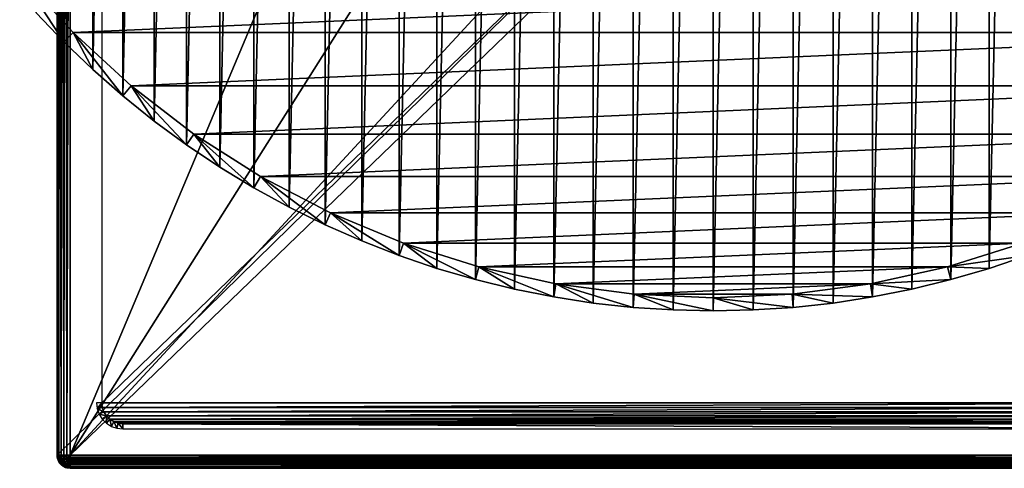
# Model space of a CAD drawing. Header units: millimetres. Extents: x -35 to 35, y -25 to 51.
# Tile 1 of 121: x -26.4 to 11.1, y -25 to -7.9. Entities that reach past the tile are written whole.
import ezdxf

# ---------------------------------------------------------------- set-up
doc = ezdxf.new("R2010")
doc.units = ezdxf.units.MM
doc.header["$LTSCALE"] = 65.185185
for name, color, linetype in [('101', 7, 'CONTINUOUS'), ('117', 7, 'CONTINUOUS'), ('118', 7, 'CONTINUOUS'), ('120', 7, 'CONTINUOUS'), ('124', 7, 'CONTINUOUS'), ('129', 7, 'CONTINUOUS'), ('130', 7, 'CONTINUOUS'), ('131', 7, 'CONTINUOUS'), ('30', 7, 'CONTINUOUS'), ('31', 7, 'CONTINUOUS'), ('32', 7, 'CONTINUOUS'), ('33', 7, 'CONTINUOUS'), ('34', 7, 'CONTINUOUS'), ('35', 7, 'CONTINUOUS'), ('96', 7, 'CONTINUOUS'), ('97', 7, 'CONTINUOUS'), ('98', 7, 'CONTINUOUS')]:
    doc.layers.add(name, color=color, linetype=linetype)

msp = doc.modelspace()

# ---------------------------------------------------------------- linework, layer by layer
at = {"layer": '101', "linetype": 'Continuous'}
for points in [[(-25, -24.5, 72.9), (-25, 24.5, 72.9), (-25, 24.5, -30.893), (-25, -24.5, 72.9)], [(-25, 22.793, -32.6), (-25, -24.5, 72.9), (-25, 24.5, -30.893), (-25, 22.793, -32.6)], [(-25, -24.5, -32.6), (-25, -24.5, 72.9), (-25, 22.793, -32.6), (-25, -24.5, -32.6)]]:
    msp.add_3dface(points, dxfattribs=at)
at = {"layer": '117', "linetype": 'Continuous'}
for points in [[(-24.5, -24.5, -33.1), (24.5, -24.629, -33.083), (-24.5, -24.565, -33.096), (-24.5, -24.5, -33.1)], [(-24.5, -24.5, -33.1), (24.5, -24.5, -33.1), (24.5, -24.629, -33.083), (-24.5, -24.5, -33.1)], [(-24.5, -24.565, -33.096), (24.5, -24.629, -33.083), (-24.5, -24.629, -33.083), (-24.5, -24.565, -33.096)], [(-24.5, -24.629, -33.083), (24.5, -24.676, -33.068), (-24.5, -24.691, -33.062), (-24.5, -24.629, -33.083)], [(24.5, -24.629, -33.083), (24.5, -24.676, -33.068), (-24.5, -24.629, -33.083), (24.5, -24.629, -33.083)], [(24.5, -24.676, -33.068), (24.5, -24.75, -33.033), (-24.5, -24.691, -33.062), (24.5, -24.676, -33.068)], [(-24.5, -24.691, -33.062), (24.5, -24.75, -33.033), (-24.5, -24.75, -33.033), (-24.5, -24.691, -33.062)], [(-24.5, -24.75, -33.033), (24.5, -24.75, -33.033), (-24.5, -24.804, -32.997), (-24.5, -24.75, -33.033)], [(24.5, -24.75, -33.033), (24.5, -24.816, -32.988), (-24.5, -24.804, -32.997), (24.5, -24.75, -33.033)], [(-24.5, -24.804, -32.997), (24.5, -24.816, -32.988), (-24.5, -24.854, -32.954), (-24.5, -24.804, -32.997)], [(24.5, -24.816, -32.988), (24.5, -24.854, -32.954), (-24.5, -24.854, -32.954), (24.5, -24.816, -32.988)], [(-24.5, -24.854, -32.954), (24.5, -24.908, -32.889), (-24.5, -24.933, -32.85), (-24.5, -24.854, -32.954)], [(24.5, -24.854, -32.954), (24.5, -24.908, -32.889), (-24.5, -24.854, -32.954), (24.5, -24.854, -32.954)], [(24.5, -24.908, -32.889), (24.5, -24.933, -32.85), (-24.5, -24.933, -32.85), (24.5, -24.908, -32.889)], [(-24.5, -24.933, -32.85), (24.5, -24.963, -32.79), (-24.5, -24.965, -32.783), (-24.5, -24.933, -32.85)], [(24.5, -24.933, -32.85), (24.5, -24.963, -32.79), (-24.5, -24.933, -32.85), (24.5, -24.933, -32.85)], [(24.5, -24.963, -32.79), (24.5, -24.983, -32.729), (-24.5, -24.965, -32.783), (24.5, -24.963, -32.79)], [(-24.5, -24.965, -32.783), (24.5, -24.983, -32.729), (-24.5, -24.983, -32.729), (-24.5, -24.965, -32.783)], [(24.5, -25, -32.6), (-24.5, -25, -32.6), (-24.5, -24.983, -32.729), (24.5, -25, -32.6)], [(24.5, -24.991, -32.693), (24.5, -25, -32.6), (-24.5, -24.983, -32.729), (24.5, -24.991, -32.693)], [(24.5, -24.983, -32.729), (24.5, -24.991, -32.693), (-24.5, -24.983, -32.729), (24.5, -24.983, -32.729)]]:
    msp.add_3dface(points, dxfattribs=at)
at = {"layer": '118', "linetype": 'Continuous'}
for points in [[(-25, -24.5, 72.9), (-25, -24.5, -32.6), (-24.996, -24.565, -32.6), (-25, -24.5, 72.9)], [(-24.983, -24.629, -32.6), (-25, -24.5, 72.9), (-24.996, -24.565, -32.6), (-24.983, -24.629, -32.6)], [(-24.983, -24.629, 72.9), (-25, -24.5, 72.9), (-24.983, -24.629, -32.6), (-24.983, -24.629, 72.9)], [(-24.962, -24.691, -32.6), (-24.983, -24.629, 72.9), (-24.983, -24.629, -32.6), (-24.962, -24.691, -32.6)], [(-24.933, -24.75, -32.6), (-24.983, -24.629, 72.9), (-24.962, -24.691, -32.6), (-24.933, -24.75, -32.6)], [(-24.933, -24.75, 72.9), (-24.983, -24.629, 72.9), (-24.933, -24.75, -32.6), (-24.933, -24.75, 72.9)], [(-24.854, -24.854, 72.9), (-24.933, -24.75, 72.9), (-24.854, -24.854, -32.6), (-24.854, -24.854, 72.9)], [(-24.854, -24.854, -32.6), (-24.933, -24.75, 72.9), (-24.897, -24.804, -32.6), (-24.854, -24.854, -32.6)], [(-24.897, -24.804, -32.6), (-24.933, -24.75, 72.9), (-24.933, -24.75, -32.6), (-24.897, -24.804, -32.6)], [(-24.75, -24.933, 72.9), (-24.854, -24.854, 72.9), (-24.75, -24.933, -32.6), (-24.75, -24.933, 72.9)], [(-24.75, -24.933, -32.6), (-24.854, -24.854, 72.9), (-24.854, -24.854, -32.6), (-24.75, -24.933, -32.6)], [(-24.629, -24.983, 72.9), (-24.75, -24.933, 72.9), (-24.629, -24.983, -32.6), (-24.629, -24.983, 72.9)], [(-24.629, -24.983, -32.6), (-24.75, -24.933, 72.9), (-24.684, -24.965, -32.6), (-24.629, -24.983, -32.6)], [(-24.684, -24.965, -32.6), (-24.75, -24.933, 72.9), (-24.75, -24.933, -32.6), (-24.684, -24.965, -32.6)], [(-24.5, -25, 72.9), (-24.629, -24.983, 72.9), (-24.5, -25, -32.6), (-24.5, -25, 72.9)], [(-24.5, -25, -32.6), (-24.629, -24.983, 72.9), (-24.629, -24.983, -32.6), (-24.5, -25, -32.6)]]:
    msp.add_3dface(points, dxfattribs=at)
at = {"layer": '120', "linetype": 'Continuous'}
for points in [[(-25, -24.5, -32.6), (-25, 22.793, -32.6), (-24.983, 22.793, -32.729), (-25, -24.5, -32.6)], [(-24.983, -24.5, -32.729), (-25, -24.5, -32.6), (-24.983, 22.793, -32.729), (-24.983, -24.5, -32.729)], [(-24.97, 22.793, -32.771), (-24.983, -24.5, -32.729), (-24.983, 22.793, -32.729), (-24.97, 22.793, -32.771)], [(-24.933, -24.5, -32.85), (-24.983, -24.5, -32.729), (-24.97, 22.793, -32.771), (-24.933, -24.5, -32.85)], [(-24.933, 22.793, -32.85), (-24.933, -24.5, -32.85), (-24.97, 22.793, -32.771), (-24.933, 22.793, -32.85)], [(-24.854, 22.793, -32.954), (-24.854, -24.5, -32.953), (-24.933, 22.793, -32.85), (-24.854, 22.793, -32.954)], [(-24.854, -24.5, -32.953), (-24.933, -24.5, -32.85), (-24.933, 22.793, -32.85), (-24.854, -24.5, -32.953)], [(-24.804, 22.793, -32.997), (-24.854, -24.5, -32.953), (-24.854, 22.793, -32.954), (-24.804, 22.793, -32.997)], [(-24.75, -24.5, -33.033), (-24.854, -24.5, -32.953), (-24.804, 22.793, -32.997), (-24.75, -24.5, -33.033)], [(-24.75, 22.793, -33.033), (-24.75, -24.5, -33.033), (-24.804, 22.793, -32.997), (-24.75, 22.793, -33.033)], [(-24.691, 22.793, -33.062), (-24.75, -24.5, -33.033), (-24.75, 22.793, -33.033), (-24.691, 22.793, -33.062)], [(-24.629, -24.5, -33.083), (-24.75, -24.5, -33.033), (-24.691, 22.793, -33.062), (-24.629, -24.5, -33.083)], [(-24.629, 22.793, -33.083), (-24.629, -24.5, -33.083), (-24.691, 22.793, -33.062), (-24.629, 22.793, -33.083)], [(-24.565, 22.793, -33.096), (-24.629, -24.5, -33.083), (-24.629, 22.793, -33.083), (-24.565, 22.793, -33.096)], [(-24.5, 22.793, -33.1), (-24.629, -24.5, -33.083), (-24.565, 22.793, -33.096), (-24.5, 22.793, -33.1)], [(-24.5, 22.793, -33.1), (-24.5, -24.5, -33.1), (-24.629, -24.5, -33.083), (-24.5, 22.793, -33.1)]]:
    msp.add_3dface(points, dxfattribs=at)
at = {"layer": '124', "linetype": 'Continuous'}
for points in [[(-25, -24.5, -32.6), (-24.983, -24.5, -32.729), (-24.974, -24.602, -32.72), (-25, -24.5, -32.6)], [(-24.996, -24.565, -32.6), (-25, -24.5, -32.6), (-24.974, -24.602, -32.72), (-24.996, -24.565, -32.6)], [(-24.983, -24.629, -32.6), (-24.996, -24.565, -32.6), (-24.974, -24.602, -32.72), (-24.983, -24.629, -32.6)], [(-24.983, -24.5, -32.729), (-24.933, -24.5, -32.85), (-24.922, -24.624, -32.838), (-24.983, -24.5, -32.729)], [(-24.974, -24.602, -32.72), (-24.983, -24.5, -32.729), (-24.922, -24.624, -32.838), (-24.974, -24.602, -32.72)], [(-24.949, -24.699, -32.695), (-24.983, -24.629, -32.6), (-24.974, -24.602, -32.72), (-24.949, -24.699, -32.695)], [(-24.962, -24.691, -32.6), (-24.983, -24.629, -32.6), (-24.949, -24.699, -32.695), (-24.962, -24.691, -32.6)], [(-24.949, -24.699, -32.695), (-24.974, -24.602, -32.72), (-24.922, -24.624, -32.838), (-24.949, -24.699, -32.695)], [(-24.933, -24.75, -32.6), (-24.962, -24.691, -32.6), (-24.908, -24.784, -32.654), (-24.933, -24.75, -32.6)], [(-24.908, -24.784, -32.654), (-24.962, -24.691, -32.6), (-24.949, -24.699, -32.695), (-24.908, -24.784, -32.654)], [(-24.888, -24.739, -32.805), (-24.949, -24.699, -32.695), (-24.922, -24.624, -32.838), (-24.888, -24.739, -32.805)], [(-24.908, -24.784, -32.654), (-24.949, -24.699, -32.695), (-24.888, -24.739, -32.805), (-24.908, -24.784, -32.654)], [(-24.933, -24.5, -32.85), (-24.842, -24.629, -32.941), (-24.922, -24.624, -32.838), (-24.933, -24.5, -32.85)], [(-24.933, -24.5, -32.85), (-24.854, -24.5, -32.953), (-24.842, -24.629, -32.941), (-24.933, -24.5, -32.85)], [(-24.897, -24.804, -32.6), (-24.933, -24.75, -32.6), (-24.908, -24.784, -32.654), (-24.897, -24.804, -32.6)], [(-24.842, -24.629, -32.941), (-24.888, -24.739, -32.805), (-24.922, -24.624, -32.838), (-24.842, -24.629, -32.941)], [(-24.835, -24.839, -32.752), (-24.908, -24.784, -32.654), (-24.888, -24.739, -32.805), (-24.835, -24.839, -32.752)], [(-24.842, -24.629, -32.941), (-24.806, -24.75, -32.906), (-24.888, -24.739, -32.805), (-24.842, -24.629, -32.941)], [(-24.806, -24.75, -32.906), (-24.835, -24.839, -32.752), (-24.888, -24.739, -32.805), (-24.806, -24.75, -32.906)], [(-24.854, -24.5, -32.953), (-24.75, -24.5, -33.033), (-24.739, -24.624, -33.022), (-24.854, -24.5, -32.953)], [(-24.854, -24.5, -32.953), (-24.739, -24.624, -33.022), (-24.842, -24.629, -32.941), (-24.854, -24.5, -32.953)], [(-24.739, -24.624, -33.022), (-24.705, -24.739, -32.988), (-24.842, -24.629, -32.941), (-24.739, -24.624, -33.022)], [(-24.842, -24.629, -32.941), (-24.705, -24.739, -32.988), (-24.806, -24.75, -32.906), (-24.842, -24.629, -32.941)], [(-24.806, -24.75, -32.906), (-24.75, -24.853, -32.85), (-24.835, -24.839, -32.752), (-24.806, -24.75, -32.906)], [(-24.705, -24.739, -32.988), (-24.652, -24.839, -32.935), (-24.806, -24.75, -32.906), (-24.705, -24.739, -32.988)], [(-24.806, -24.75, -32.906), (-24.652, -24.839, -32.935), (-24.75, -24.853, -32.85), (-24.806, -24.75, -32.906)], [(-24.75, -24.5, -33.033), (-24.629, -24.5, -33.083), (-24.621, -24.602, -33.074), (-24.75, -24.5, -33.033)], [(-24.75, -24.5, -33.033), (-24.621, -24.602, -33.074), (-24.739, -24.624, -33.022), (-24.75, -24.5, -33.033)], [(-24.621, -24.602, -33.074), (-24.595, -24.699, -33.049), (-24.739, -24.624, -33.022), (-24.621, -24.602, -33.074)], [(-24.739, -24.624, -33.022), (-24.595, -24.699, -33.049), (-24.705, -24.739, -32.988), (-24.739, -24.624, -33.022)], [(-24.595, -24.699, -33.049), (-24.554, -24.784, -33.008), (-24.705, -24.739, -32.988), (-24.595, -24.699, -33.049)], [(-24.705, -24.739, -32.988), (-24.554, -24.784, -33.008), (-24.652, -24.839, -32.935), (-24.705, -24.739, -32.988)], [(-24.5, -24.5, -33.1), (-24.5, -24.565, -33.096), (-24.629, -24.5, -33.083), (-24.5, -24.5, -33.1)], [(-24.629, -24.5, -33.083), (-24.5, -24.565, -33.096), (-24.621, -24.602, -33.074), (-24.629, -24.5, -33.083)], [(-24.5, -24.565, -33.096), (-24.5, -24.629, -33.083), (-24.621, -24.602, -33.074), (-24.5, -24.565, -33.096)], [(-24.621, -24.602, -33.074), (-24.5, -24.629, -33.083), (-24.595, -24.699, -33.049), (-24.621, -24.602, -33.074)], [(-24.5, -24.629, -33.083), (-24.5, -24.691, -33.062), (-24.595, -24.699, -33.049), (-24.5, -24.629, -33.083)], [(-24.5, -24.691, -33.062), (-24.5, -24.75, -33.033), (-24.595, -24.699, -33.049), (-24.5, -24.691, -33.062)], [(-24.595, -24.699, -33.049), (-24.5, -24.75, -33.033), (-24.554, -24.784, -33.008), (-24.595, -24.699, -33.049)], [(-24.5, -24.75, -33.033), (-24.5, -24.804, -32.997), (-24.554, -24.784, -33.008), (-24.5, -24.75, -33.033)], [(-24.854, -24.854, -32.6), (-24.897, -24.804, -32.6), (-24.908, -24.784, -32.654), (-24.854, -24.854, -32.6)], [(-24.854, -24.854, -32.6), (-24.908, -24.784, -32.654), (-24.835, -24.839, -32.752), (-24.854, -24.854, -32.6)], [(-24.766, -24.915, -32.682), (-24.854, -24.854, -32.6), (-24.835, -24.839, -32.752), (-24.766, -24.915, -32.682)], [(-24.75, -24.933, -32.6), (-24.854, -24.854, -32.6), (-24.766, -24.915, -32.682), (-24.75, -24.933, -32.6)], [(-24.75, -24.853, -32.85), (-24.766, -24.915, -32.682), (-24.835, -24.839, -32.752), (-24.75, -24.853, -32.85)], [(-24.75, -24.853, -32.85), (-24.677, -24.933, -32.777), (-24.766, -24.915, -32.682), (-24.75, -24.853, -32.85)], [(-24.684, -24.965, -32.6), (-24.75, -24.933, -32.6), (-24.766, -24.915, -32.682), (-24.684, -24.965, -32.6)], [(-24.677, -24.933, -32.777), (-24.684, -24.965, -32.6), (-24.766, -24.915, -32.682), (-24.677, -24.933, -32.777)], [(-24.652, -24.839, -32.935), (-24.582, -24.916, -32.865), (-24.75, -24.853, -32.85), (-24.652, -24.839, -32.935)], [(-24.75, -24.853, -32.85), (-24.582, -24.916, -32.865), (-24.677, -24.933, -32.777), (-24.75, -24.853, -32.85)], [(-24.684, -24.965, -32.6), (-24.677, -24.933, -32.777), (-24.592, -24.983, -32.691), (-24.684, -24.965, -32.6)], [(-24.629, -24.983, -32.6), (-24.684, -24.965, -32.6), (-24.592, -24.983, -32.691), (-24.629, -24.983, -32.6)], [(-24.582, -24.916, -32.865), (-24.5, -24.965, -32.783), (-24.677, -24.933, -32.777), (-24.582, -24.916, -32.865)], [(-24.677, -24.933, -32.777), (-24.5, -24.965, -32.783), (-24.592, -24.983, -32.691), (-24.677, -24.933, -32.777)], [(-24.554, -24.784, -33.008), (-24.5, -24.854, -32.954), (-24.652, -24.839, -32.935), (-24.554, -24.784, -33.008)], [(-24.652, -24.839, -32.935), (-24.5, -24.854, -32.954), (-24.582, -24.916, -32.865), (-24.652, -24.839, -32.935)], [(-24.5, -25, -32.6), (-24.629, -24.983, -32.6), (-24.592, -24.983, -32.691), (-24.5, -25, -32.6)], [(-24.5, -24.965, -32.783), (-24.5, -24.983, -32.729), (-24.592, -24.983, -32.691), (-24.5, -24.965, -32.783)], [(-24.5, -24.983, -32.729), (-24.5, -25, -32.6), (-24.592, -24.983, -32.691), (-24.5, -24.983, -32.729)], [(-24.5, -24.854, -32.954), (-24.5, -24.933, -32.85), (-24.582, -24.916, -32.865), (-24.5, -24.854, -32.954)], [(-24.5, -24.933, -32.85), (-24.5, -24.965, -32.783), (-24.582, -24.916, -32.865), (-24.5, -24.933, -32.85)], [(-24.5, -24.804, -32.997), (-24.5, -24.854, -32.954), (-24.554, -24.784, -33.008), (-24.5, -24.804, -32.997)]]:
    msp.add_3dface(points, dxfattribs=at)
at = {"layer": '129', "color": 250, "linetype": 'Continuous', "true_color": 0x1c1c1c}
for points in [[(23.3, 22.5, 72.991), (-23.3, -22.5, 72.991), (23.3, -22.5, 72.991), (23.3, 22.5, 72.991)], [(-23.3, 22.5, 72.991), (-23.3, -22.5, 72.991), (23.3, 22.5, 72.991), (-23.3, 22.5, 72.991)], [(-23.3, -22.5, 72.991), (-23.28, -22.678, 72.991), (23.3, -22.5, 72.991), (-23.3, -22.5, 72.991)], [(23.3, -22.5, 72.991), (-23.28, -22.678, 72.991), (23.28, -22.678, 72.991), (23.3, -22.5, 72.991)], [(-23.28, -22.678, 72.991), (-23.221, -22.847, 72.991), (23.28, -22.678, 72.991), (-23.28, -22.678, 72.991)], [(23.28, -22.678, 72.991), (-23.221, -22.847, 72.991), (23.221, -22.847, 72.991), (23.28, -22.678, 72.991)], [(-23.221, -22.847, 72.991), (-23.125, -22.999, 72.991), (23.221, -22.847, 72.991), (-23.221, -22.847, 72.991)], [(23.221, -22.847, 72.991), (-23.125, -22.999, 72.991), (23.125, -22.999, 72.991), (23.221, -22.847, 72.991)], [(-23.125, -22.999, 72.991), (-22.999, -23.125, 72.991), (23.125, -22.999, 72.991), (-23.125, -22.999, 72.991)], [(23.125, -22.999, 72.991), (-22.999, -23.125, 72.991), (22.999, -23.125, 72.991), (23.125, -22.999, 72.991)], [(-22.999, -23.125, 72.991), (-22.847, -23.221, 72.991), (22.999, -23.125, 72.991), (-22.999, -23.125, 72.991)], [(22.999, -23.125, 72.991), (-22.847, -23.221, 72.991), (22.847, -23.221, 72.991), (22.999, -23.125, 72.991)], [(-22.847, -23.221, 72.991), (-22.678, -23.28, 72.991), (22.847, -23.221, 72.991), (-22.847, -23.221, 72.991)], [(22.847, -23.221, 72.991), (-22.678, -23.28, 72.991), (22.678, -23.28, 72.991), (22.847, -23.221, 72.991)], [(-22.678, -23.28, 72.991), (-22.5, -23.3, 72.991), (22.678, -23.28, 72.991), (-22.678, -23.28, 72.991)], [(-22.5, -23.3, 72.991), (22.5, -23.3, 72.991), (22.678, -23.28, 72.991), (-22.5, -23.3, 72.991)]]:
    msp.add_3dface(points, dxfattribs=at)
at = {"layer": '130', "color": 250, "linetype": 'Continuous', "true_color": 0x1c1c1c}
for points in [[(22.5, -23.5, 72.791), (-22.5, -23.3, 72.991), (-22.5, -23.5, 72.791), (22.5, -23.5, 72.791)], [(22.5, -23.3, 72.991), (-22.5, -23.3, 72.991), (22.5, -23.5, 72.791), (22.5, -23.3, 72.991)]]:
    msp.add_3dface(points, dxfattribs=at)
at = {"layer": '131', "color": 250, "linetype": 'Continuous', "true_color": 0x1c1c1c}
for points in [[(-23.475, -22.723, 72.791), (-23.3, -22.5, 72.991), (-23.5, -22.5, 72.791), (-23.475, -22.723, 72.791)], [(-23.28, -22.678, 72.991), (-23.3, -22.5, 72.991), (-23.475, -22.723, 72.791), (-23.28, -22.678, 72.991)], [(-23.221, -22.847, 72.991), (-23.28, -22.678, 72.991), (-23.475, -22.723, 72.791), (-23.221, -22.847, 72.991)], [(-23.401, -22.934, 72.791), (-23.221, -22.847, 72.991), (-23.475, -22.723, 72.791), (-23.401, -22.934, 72.791)], [(-23.125, -22.999, 72.991), (-23.221, -22.847, 72.991), (-23.401, -22.934, 72.791), (-23.125, -22.999, 72.991)], [(-23.282, -23.123, 72.791), (-23.125, -22.999, 72.991), (-23.401, -22.934, 72.791), (-23.282, -23.123, 72.791)], [(-23.123, -23.282, 72.791), (-23.125, -22.999, 72.991), (-23.282, -23.123, 72.791), (-23.123, -23.282, 72.791)], [(-22.999, -23.125, 72.991), (-23.125, -22.999, 72.991), (-23.123, -23.282, 72.791), (-22.999, -23.125, 72.991)], [(-22.934, -23.401, 72.791), (-22.999, -23.125, 72.991), (-23.123, -23.282, 72.791), (-22.934, -23.401, 72.791)], [(-22.847, -23.221, 72.991), (-22.999, -23.125, 72.991), (-22.934, -23.401, 72.791), (-22.847, -23.221, 72.991)], [(-22.723, -23.475, 72.791), (-22.847, -23.221, 72.991), (-22.934, -23.401, 72.791), (-22.723, -23.475, 72.791)], [(-22.678, -23.28, 72.991), (-22.847, -23.221, 72.991), (-22.723, -23.475, 72.791), (-22.678, -23.28, 72.991)], [(-22.5, -23.5, 72.791), (-22.678, -23.28, 72.991), (-22.723, -23.475, 72.791), (-22.5, -23.5, 72.791)], [(-22.5, -23.3, 72.991), (-22.678, -23.28, 72.991), (-22.5, -23.5, 72.791), (-22.5, -23.3, 72.991)]]:
    msp.add_3dface(points, dxfattribs=at)
at = {"layer": '30', "color": 250, "linetype": 'Continuous', "true_color": 0x1c1c1c}
for points in [[(-6.078, 50.468, -103.1), (-4.568, 50.701, -103.1), (-6.078, -18.468, -103.1), (-6.078, 50.468, -103.1)], [(-6.078, -18.468, -103.1), (-4.568, 50.701, -103.1), (-4.568, -18.701, -103.1), (-6.078, -18.468, -103.1)], [(-4.568, 50.701, -103.1), (-3.05, 50.867, -103.1), (-4.568, -18.701, -103.1), (-4.568, 50.701, -103.1)], [(-4.568, -18.701, -103.1), (-3.05, 50.867, -103.1), (-3.05, -18.867, -103.1), (-4.568, -18.701, -103.1)], [(-3.05, 50.867, -103.1), (-1.527, 50.967, -103.1), (-3.05, -18.867, -103.1), (-3.05, 50.867, -103.1)], [(-3.05, -18.867, -103.1), (-1.527, 50.967, -103.1), (-1.527, -18.967, -103.1), (-3.05, -18.867, -103.1)], [(-1.527, 50.967, -103.1), (0, 51, -103.1), (-1.527, -18.967, -103.1), (-1.527, 50.967, -103.1)], [(-1.527, -18.967, -103.1), (0, 51, -103.1), (0, -19, -103.1), (-1.527, -18.967, -103.1)], [(0, -19, -103.1), (0, 51, -103.1), (1.527, 50.967, -103.1), (0, -19, -103.1)], [(1.527, -18.967, -103.1), (0, -19, -103.1), (1.527, 50.967, -103.1), (1.527, -18.967, -103.1)], [(3.05, 50.867, -103.1), (1.527, -18.967, -103.1), (1.527, 50.967, -103.1), (3.05, 50.867, -103.1)], [(3.05, -18.867, -103.1), (1.527, -18.967, -103.1), (3.05, 50.867, -103.1), (3.05, -18.867, -103.1)], [(4.568, 50.701, -103.1), (3.05, -18.867, -103.1), (3.05, 50.867, -103.1), (4.568, 50.701, -103.1)], [(4.568, -18.701, -103.1), (3.05, -18.867, -103.1), (4.568, 50.701, -103.1), (4.568, -18.701, -103.1)], [(6.078, 50.468, -103.1), (4.568, -18.701, -103.1), (4.568, 50.701, -103.1), (6.078, 50.468, -103.1)], [(-7.575, 50.17, -103.1), (-6.078, 50.468, -103.1), (-7.575, -18.17, -103.1), (-7.575, 50.17, -103.1)], [(-7.575, -18.17, -103.1), (-6.078, 50.468, -103.1), (-6.078, -18.468, -103.1), (-7.575, -18.17, -103.1)], [(6.078, -18.468, -103.1), (4.568, -18.701, -103.1), (6.078, 50.468, -103.1), (6.078, -18.468, -103.1)], [(7.575, 50.17, -103.1), (6.078, -18.468, -103.1), (6.078, 50.468, -103.1), (7.575, 50.17, -103.1)], [(-9.059, 49.807, -103.1), (-7.575, 50.17, -103.1), (-9.059, -17.807, -103.1), (-9.059, 49.807, -103.1)], [(-9.059, -17.807, -103.1), (-7.575, 50.17, -103.1), (-7.575, -18.17, -103.1), (-9.059, -17.807, -103.1)], [(7.575, -18.17, -103.1), (6.078, -18.468, -103.1), (7.575, 50.17, -103.1), (7.575, -18.17, -103.1)], [(9.059, 49.807, -103.1), (7.575, -18.17, -103.1), (7.575, 50.17, -103.1), (9.059, 49.807, -103.1)], [(-10.525, 49.38, -103.1), (-9.059, 49.807, -103.1), (-10.525, -17.38, -103.1), (-10.525, 49.38, -103.1)], [(-10.525, -17.38, -103.1), (-9.059, 49.807, -103.1), (-9.059, -17.807, -103.1), (-10.525, -17.38, -103.1)], [(9.059, -17.807, -103.1), (7.575, -18.17, -103.1), (9.059, 49.807, -103.1), (9.059, -17.807, -103.1)], [(10.525, 49.38, -103.1), (9.059, -17.807, -103.1), (9.059, 49.807, -103.1), (10.525, 49.38, -103.1)], [(-11.971, 48.889, -103.1), (-10.525, 49.38, -103.1), (-11.971, -16.889, -103.1), (-11.971, 48.889, -103.1)], [(-11.971, -16.889, -103.1), (-10.525, 49.38, -103.1), (-10.525, -17.38, -103.1), (-11.971, -16.889, -103.1)], [(10.525, -17.38, -103.1), (9.059, -17.807, -103.1), (10.525, 49.38, -103.1), (10.525, -17.38, -103.1)], [(11.971, 48.889, -103.1), (10.525, -17.38, -103.1), (10.525, 49.38, -103.1), (11.971, 48.889, -103.1)], [(-13.394, 48.336, -103.1), (-11.971, 48.889, -103.1), (-13.394, -16.336, -103.1), (-13.394, 48.336, -103.1)], [(-13.394, -16.336, -103.1), (-11.971, 48.889, -103.1), (-11.971, -16.889, -103.1), (-13.394, -16.336, -103.1)], [(11.971, -16.889, -103.1), (10.525, -17.38, -103.1), (11.971, 48.889, -103.1), (11.971, -16.889, -103.1)], [(-14.792, 47.721, -103.1), (-13.394, 48.336, -103.1), (-14.792, -15.721, -103.1), (-14.792, 47.721, -103.1)], [(-14.792, -15.721, -103.1), (-13.394, 48.336, -103.1), (-13.394, -16.336, -103.1), (-14.792, -15.721, -103.1)], [(-16.161, 47.045, -103.1), (-14.792, 47.721, -103.1), (-16.161, -15.045, -103.1), (-16.161, 47.045, -103.1)], [(-16.161, -15.045, -103.1), (-14.792, 47.721, -103.1), (-14.792, -15.721, -103.1), (-16.161, -15.045, -103.1)], [(-17.5, 46.311, -103.1), (-16.161, 47.045, -103.1), (-17.5, -14.311, -103.1), (-17.5, 46.311, -103.1)], [(-17.5, -14.311, -103.1), (-16.161, 47.045, -103.1), (-16.161, -15.045, -103.1), (-17.5, -14.311, -103.1)], [(-18.806, 45.519, -103.1), (-17.5, 46.311, -103.1), (-18.806, -13.519, -103.1), (-18.806, 45.519, -103.1)], [(-18.806, -13.519, -103.1), (-17.5, 46.311, -103.1), (-17.5, -14.311, -103.1), (-18.806, -13.519, -103.1)], [(-20.075, 44.67, -103.1), (-18.806, 45.519, -103.1), (-20.075, -12.67, -103.1), (-20.075, 44.67, -103.1)], [(-20.075, -12.67, -103.1), (-18.806, 45.519, -103.1), (-18.806, -13.519, -103.1), (-20.075, -12.67, -103.1)], [(-21.307, 43.767, -103.1), (-20.075, 44.67, -103.1), (-21.307, -11.767, -103.1), (-21.307, 43.767, -103.1)], [(-21.307, -11.767, -103.1), (-20.075, 44.67, -103.1), (-20.075, -12.67, -103.1), (-21.307, -11.767, -103.1)], [(-22.498, 42.812, -103.1), (-21.307, 43.767, -103.1), (-22.498, -10.812, -103.1), (-22.498, 42.812, -103.1)], [(-22.498, -10.812, -103.1), (-21.307, 43.767, -103.1), (-21.307, -11.767, -103.1), (-22.498, -10.812, -103.1)], [(-23.646, 41.805, -103.1), (-22.498, 42.812, -103.1), (-23.646, -9.805, -103.1), (-23.646, 41.805, -103.1)], [(-23.646, -9.805, -103.1), (-22.498, 42.812, -103.1), (-22.498, -10.812, -103.1), (-23.646, -9.805, -103.1)], [(-24.749, -8.749, -103.1), (-23.646, 41.805, -103.1), (-23.646, -9.805, -103.1), (-24.749, -8.749, -103.1)], [(-24.749, 40.749, -103.1), (-23.646, 41.805, -103.1), (-24.749, -8.749, -103.1), (-24.749, 40.749, -103.1)], [(-25.805, -7.646, -103.1), (-24.749, 40.749, -103.1), (-24.749, -8.749, -103.1), (-25.805, -7.646, -103.1)]]:
    msp.add_3dface(points, dxfattribs=at)
at = {"layer": '31', "color": 250, "linetype": 'Continuous', "true_color": 0x1c1c1c}
for points in [[(-26.429, -6.176, -88.1), (-24.395, -8.395, -88.1), (26.429, -6.176, -88.1), (-26.429, -6.176, -88.1)], [(26.429, -6.176, -88.1), (-24.395, -8.395, -88.1), (24.395, -8.395, -88.1), (26.429, -6.176, -88.1)], [(-24.395, -8.395, -88.1), (-22.176, -10.429, -88.1), (24.395, -8.395, -88.1), (-24.395, -8.395, -88.1)], [(24.395, -8.395, -88.1), (-22.176, -10.429, -88.1), (22.176, -10.429, -88.1), (24.395, -8.395, -88.1)], [(-22.176, -10.429, -88.1), (-19.788, -12.261, -88.1), (22.176, -10.429, -88.1), (-22.176, -10.429, -88.1)], [(22.176, -10.429, -88.1), (-19.788, -12.261, -88.1), (19.788, -12.261, -88.1), (22.176, -10.429, -88.1)], [(-19.788, -12.261, -88.1), (-17.25, -13.878, -88.1), (19.788, -12.261, -88.1), (-19.788, -12.261, -88.1)], [(19.788, -12.261, -88.1), (-17.25, -13.878, -88.1), (17.25, -13.878, -88.1), (19.788, -12.261, -88.1)], [(-17.25, -13.878, -88.1), (-14.58, -15.268, -88.1), (17.25, -13.878, -88.1), (-17.25, -13.878, -88.1)], [(17.25, -13.878, -88.1), (-14.58, -15.268, -88.1), (14.58, -15.268, -88.1), (17.25, -13.878, -88.1)], [(-14.58, -15.268, -88.1), (-11.8, -16.419, -88.1), (14.58, -15.268, -88.1), (-14.58, -15.268, -88.1)], [(14.58, -15.268, -88.1), (-11.8, -16.419, -88.1), (11.8, -16.419, -88.1), (14.58, -15.268, -88.1)], [(-11.8, -16.419, -88.1), (-8.929, -17.324, -88.1), (11.8, -16.419, -88.1), (-11.8, -16.419, -88.1)], [(11.8, -16.419, -88.1), (-8.929, -17.324, -88.1), (8.929, -17.324, -88.1), (11.8, -16.419, -88.1)], [(-8.929, -17.324, -88.1), (-5.991, -17.976, -88.1), (8.929, -17.324, -88.1), (-8.929, -17.324, -88.1)], [(8.929, -17.324, -88.1), (-5.991, -17.976, -88.1), (5.991, -17.976, -88.1), (8.929, -17.324, -88.1)], [(-5.991, -17.976, -88.1), (-3.007, -18.369, -88.1), (5.991, -17.976, -88.1), (-5.991, -17.976, -88.1)], [(5.991, -17.976, -88.1), (-3.007, -18.369, -88.1), (3.007, -18.369, -88.1), (5.991, -17.976, -88.1)], [(-3.007, -18.369, -88.1), (0, -18.5, -88.1), (3.007, -18.369, -88.1), (-3.007, -18.369, -88.1)]]:
    msp.add_3dface(points, dxfattribs=at)
at = {"layer": '32', "color": 250, "linetype": 'Continuous', "true_color": 0x1c1c1c}
for points in [[(-25.805, -7.646, -88.6), (-24.749, -8.749, -103.1), (-24.749, -8.749, -88.6), (-25.805, -7.646, -88.6)], [(-25.805, -7.646, -103.1), (-24.749, -8.749, -103.1), (-25.805, -7.646, -88.6), (-25.805, -7.646, -103.1)], [(-24.749, -8.749, -88.6), (-23.646, -9.805, -103.1), (-23.646, -9.805, -88.6), (-24.749, -8.749, -88.6)], [(-24.749, -8.749, -103.1), (-23.646, -9.805, -103.1), (-24.749, -8.749, -88.6), (-24.749, -8.749, -103.1)], [(-23.646, -9.805, -88.6), (-22.498, -10.812, -103.1), (-22.498, -10.812, -88.6), (-23.646, -9.805, -88.6)], [(-23.646, -9.805, -103.1), (-22.498, -10.812, -103.1), (-23.646, -9.805, -88.6), (-23.646, -9.805, -103.1)], [(-22.498, -10.812, -103.1), (-21.307, -11.767, -103.1), (-22.498, -10.812, -88.6), (-22.498, -10.812, -103.1)], [(-22.498, -10.812, -88.6), (-21.307, -11.767, -103.1), (-21.307, -11.767, -88.6), (-22.498, -10.812, -88.6)], [(-21.307, -11.767, -103.1), (-20.075, -12.67, -103.1), (-21.307, -11.767, -88.6), (-21.307, -11.767, -103.1)], [(-21.307, -11.767, -88.6), (-20.075, -12.67, -103.1), (-20.075, -12.67, -88.6), (-21.307, -11.767, -88.6)], [(-20.075, -12.67, -88.6), (-18.806, -13.519, -103.1), (-18.805, -13.519, -88.6), (-20.075, -12.67, -88.6)], [(-20.075, -12.67, -103.1), (-18.806, -13.519, -103.1), (-20.075, -12.67, -88.6), (-20.075, -12.67, -103.1)], [(-18.806, -13.519, -103.1), (-17.5, -14.311, -103.1), (-18.805, -13.519, -88.6), (-18.806, -13.519, -103.1)], [(-18.805, -13.519, -88.6), (-17.5, -14.311, -103.1), (-17.5, -14.311, -88.6), (-18.805, -13.519, -88.6)], [(-17.5, -14.311, -88.6), (-16.161, -15.045, -103.1), (-16.161, -15.045, -88.6), (-17.5, -14.311, -88.6)], [(-17.5, -14.311, -103.1), (-16.161, -15.045, -103.1), (-17.5, -14.311, -88.6), (-17.5, -14.311, -103.1)], [(-16.161, -15.045, -88.6), (-14.792, -15.721, -103.1), (-14.792, -15.721, -88.6), (-16.161, -15.045, -88.6)], [(-16.161, -15.045, -103.1), (-14.792, -15.721, -103.1), (-16.161, -15.045, -88.6), (-16.161, -15.045, -103.1)], [(-14.792, -15.721, -88.6), (-13.394, -16.336, -103.1), (-13.394, -16.336, -88.6), (-14.792, -15.721, -88.6)], [(-14.792, -15.721, -103.1), (-13.394, -16.336, -103.1), (-14.792, -15.721, -88.6), (-14.792, -15.721, -103.1)], [(-13.394, -16.336, -88.6), (-11.971, -16.889, -103.1), (-11.971, -16.889, -88.6), (-13.394, -16.336, -88.6)], [(-13.394, -16.336, -103.1), (-11.971, -16.889, -103.1), (-13.394, -16.336, -88.6), (-13.394, -16.336, -103.1)], [(-11.971, -16.889, -103.1), (-10.525, -17.38, -103.1), (-11.971, -16.889, -88.6), (-11.971, -16.889, -103.1)], [(-11.971, -16.889, -88.6), (-10.525, -17.38, -103.1), (-10.525, -17.38, -88.6), (-11.971, -16.889, -88.6)], [(-10.525, -17.38, -103.1), (-9.059, -17.807, -103.1), (-10.525, -17.38, -88.6), (-10.525, -17.38, -103.1)], [(-10.525, -17.38, -88.6), (-9.059, -17.807, -103.1), (-9.059, -17.807, -88.6), (-10.525, -17.38, -88.6)], [(-9.059, -17.807, -88.6), (-7.575, -18.17, -103.1), (-7.575, -18.17, -88.6), (-9.059, -17.807, -88.6)], [(-9.059, -17.807, -103.1), (-7.575, -18.17, -103.1), (-9.059, -17.807, -88.6), (-9.059, -17.807, -103.1)], [(-7.575, -18.17, -88.6), (-6.078, -18.468, -103.1), (-6.078, -18.468, -88.6), (-7.575, -18.17, -88.6)], [(-7.575, -18.17, -103.1), (-6.078, -18.468, -103.1), (-7.575, -18.17, -88.6), (-7.575, -18.17, -103.1)], [(-6.078, -18.468, -88.6), (-4.568, -18.701, -103.1), (-4.568, -18.701, -88.6), (-6.078, -18.468, -88.6)], [(-6.078, -18.468, -103.1), (-4.568, -18.701, -103.1), (-6.078, -18.468, -88.6), (-6.078, -18.468, -103.1)], [(-4.568, -18.701, -88.6), (-3.05, -18.867, -103.1), (-3.05, -18.867, -88.6), (-4.568, -18.701, -88.6)], [(-4.568, -18.701, -103.1), (-3.05, -18.867, -103.1), (-4.568, -18.701, -88.6), (-4.568, -18.701, -103.1)], [(-3.05, -18.867, -88.6), (-1.527, -18.967, -103.1), (-1.527, -18.967, -88.6), (-3.05, -18.867, -88.6)], [(-3.05, -18.867, -103.1), (-1.527, -18.967, -103.1), (-3.05, -18.867, -88.6), (-3.05, -18.867, -103.1)], [(-1.527, -18.967, -88.6), (0, -19, -103.1), (0, -19, -88.6), (-1.527, -18.967, -88.6)], [(-1.527, -18.967, -103.1), (0, -19, -103.1), (-1.527, -18.967, -88.6), (-1.527, -18.967, -103.1)]]:
    msp.add_3dface(points, dxfattribs=at)
at = {"layer": '33', "color": 250, "linetype": 'Continuous', "true_color": 0x1c1c1c}
for points in [[(10.525, -17.38, -103.1), (11.971, -16.889, -103.1), (10.525, -17.38, -88.6), (10.525, -17.38, -103.1)], [(10.525, -17.38, -88.6), (11.971, -16.889, -103.1), (11.971, -16.889, -88.6), (10.525, -17.38, -88.6)], [(9.059, -17.807, -103.1), (10.525, -17.38, -103.1), (9.059, -17.807, -88.6), (9.059, -17.807, -103.1)], [(9.059, -17.807, -88.6), (10.525, -17.38, -103.1), (10.525, -17.38, -88.6), (9.059, -17.807, -88.6)], [(7.575, -18.17, -88.6), (9.059, -17.807, -103.1), (9.059, -17.807, -88.6), (7.575, -18.17, -88.6)], [(7.575, -18.17, -103.1), (9.059, -17.807, -103.1), (7.575, -18.17, -88.6), (7.575, -18.17, -103.1)], [(6.078, -18.468, -88.6), (7.575, -18.17, -103.1), (7.575, -18.17, -88.6), (6.078, -18.468, -88.6)], [(6.078, -18.468, -103.1), (7.575, -18.17, -103.1), (6.078, -18.468, -88.6), (6.078, -18.468, -103.1)], [(3.05, -18.867, -88.6), (4.568, -18.701, -103.1), (4.568, -18.701, -88.6), (3.05, -18.867, -88.6)], [(3.05, -18.867, -103.1), (4.568, -18.701, -103.1), (3.05, -18.867, -88.6), (3.05, -18.867, -103.1)], [(4.568, -18.701, -88.6), (6.078, -18.468, -103.1), (6.078, -18.468, -88.6), (4.568, -18.701, -88.6)], [(4.568, -18.701, -103.1), (6.078, -18.468, -103.1), (4.568, -18.701, -88.6), (4.568, -18.701, -103.1)], [(0, -19, -88.6), (1.527, -18.967, -103.1), (1.527, -18.967, -88.6), (0, -19, -88.6)], [(0, -19, -103.1), (1.527, -18.967, -103.1), (0, -19, -88.6), (0, -19, -103.1)], [(1.527, -18.967, -88.6), (3.05, -18.867, -103.1), (3.05, -18.867, -88.6), (1.527, -18.967, -88.6)], [(1.527, -18.967, -103.1), (3.05, -18.867, -103.1), (1.527, -18.967, -88.6), (1.527, -18.967, -103.1)]]:
    msp.add_3dface(points, dxfattribs=at)
at = {"layer": '34', "color": 250, "linetype": 'Continuous', "true_color": 0x1c1c1c}
for points in [[(-24.395, -8.395, -88.1), (-26.429, -6.176, -88.1), (-24.749, -8.749, -88.6), (-24.395, -8.395, -88.1)], [(-26.429, -6.176, -88.1), (-25.805, -7.646, -88.6), (-24.749, -8.749, -88.6), (-26.429, -6.176, -88.1)], [(-24.395, -8.395, -88.1), (-24.749, -8.749, -88.6), (-23.646, -9.805, -88.6), (-24.395, -8.395, -88.1)], [(-22.176, -10.429, -88.1), (-24.395, -8.395, -88.1), (-22.498, -10.812, -88.6), (-22.176, -10.429, -88.1)], [(-24.395, -8.395, -88.1), (-23.646, -9.805, -88.6), (-22.498, -10.812, -88.6), (-24.395, -8.395, -88.1)], [(-22.176, -10.429, -88.1), (-22.498, -10.812, -88.6), (-21.307, -11.767, -88.6), (-22.176, -10.429, -88.1)], [(-19.788, -12.261, -88.1), (-22.176, -10.429, -88.1), (-20.075, -12.67, -88.6), (-19.788, -12.261, -88.1)], [(-22.176, -10.429, -88.1), (-21.307, -11.767, -88.6), (-20.075, -12.67, -88.6), (-22.176, -10.429, -88.1)], [(-19.788, -12.261, -88.1), (-20.075, -12.67, -88.6), (-18.805, -13.519, -88.6), (-19.788, -12.261, -88.1)], [(-17.25, -13.878, -88.1), (-19.788, -12.261, -88.1), (-17.5, -14.311, -88.6), (-17.25, -13.878, -88.1)], [(-19.788, -12.261, -88.1), (-18.805, -13.519, -88.6), (-17.5, -14.311, -88.6), (-19.788, -12.261, -88.1)], [(-17.25, -13.878, -88.1), (-17.5, -14.311, -88.6), (-16.161, -15.045, -88.6), (-17.25, -13.878, -88.1)], [(-17.25, -13.878, -88.1), (-16.161, -15.045, -88.6), (-14.792, -15.721, -88.6), (-17.25, -13.878, -88.1)], [(-14.58, -15.268, -88.1), (-17.25, -13.878, -88.1), (-14.792, -15.721, -88.6), (-14.58, -15.268, -88.1)], [(-14.58, -15.268, -88.1), (-14.792, -15.721, -88.6), (-13.394, -16.336, -88.6), (-14.58, -15.268, -88.1)], [(-11.8, -16.419, -88.1), (-14.58, -15.268, -88.1), (-11.971, -16.889, -88.6), (-11.8, -16.419, -88.1)], [(-14.58, -15.268, -88.1), (-13.394, -16.336, -88.6), (-11.971, -16.889, -88.6), (-14.58, -15.268, -88.1)], [(-11.8, -16.419, -88.1), (-11.971, -16.889, -88.6), (-10.525, -17.38, -88.6), (-11.8, -16.419, -88.1)], [(-8.929, -17.324, -88.1), (-11.8, -16.419, -88.1), (-9.059, -17.807, -88.6), (-8.929, -17.324, -88.1)], [(-11.8, -16.419, -88.1), (-10.525, -17.38, -88.6), (-9.059, -17.807, -88.6), (-11.8, -16.419, -88.1)], [(-8.929, -17.324, -88.1), (-9.059, -17.807, -88.6), (-7.575, -18.17, -88.6), (-8.929, -17.324, -88.1)], [(-5.991, -17.976, -88.1), (-8.929, -17.324, -88.1), (-6.078, -18.468, -88.6), (-5.991, -17.976, -88.1)], [(-8.929, -17.324, -88.1), (-7.575, -18.17, -88.6), (-6.078, -18.468, -88.6), (-8.929, -17.324, -88.1)], [(-5.991, -17.976, -88.1), (-6.078, -18.468, -88.6), (-4.568, -18.701, -88.6), (-5.991, -17.976, -88.1)], [(-3.007, -18.369, -88.1), (-5.991, -17.976, -88.1), (-3.05, -18.867, -88.6), (-3.007, -18.369, -88.1)], [(-5.991, -17.976, -88.1), (-4.568, -18.701, -88.6), (-3.05, -18.867, -88.6), (-5.991, -17.976, -88.1)], [(-3.007, -18.369, -88.1), (-3.05, -18.867, -88.6), (-1.527, -18.967, -88.6), (-3.007, -18.369, -88.1)], [(0, -18.5, -88.1), (-3.007, -18.369, -88.1), (0, -19, -88.6), (0, -18.5, -88.1)], [(-3.007, -18.369, -88.1), (-1.527, -18.967, -88.6), (0, -19, -88.6), (-3.007, -18.369, -88.1)]]:
    msp.add_3dface(points, dxfattribs=at)
at = {"layer": '35', "color": 250, "linetype": 'Continuous', "true_color": 0x1c1c1c}
for points in [[(11.8, -16.419, -88.1), (8.929, -17.324, -88.1), (11.971, -16.889, -88.6), (11.8, -16.419, -88.1)], [(8.929, -17.324, -88.1), (10.525, -17.38, -88.6), (11.971, -16.889, -88.6), (8.929, -17.324, -88.1)], [(8.929, -17.324, -88.1), (5.991, -17.976, -88.1), (9.059, -17.807, -88.6), (8.929, -17.324, -88.1)], [(8.929, -17.324, -88.1), (9.059, -17.807, -88.6), (10.525, -17.38, -88.6), (8.929, -17.324, -88.1)], [(5.991, -17.976, -88.1), (3.007, -18.369, -88.1), (6.078, -18.468, -88.6), (5.991, -17.976, -88.1)], [(5.991, -17.976, -88.1), (7.575, -18.17, -88.6), (9.059, -17.807, -88.6), (5.991, -17.976, -88.1)], [(5.991, -17.976, -88.1), (6.078, -18.468, -88.6), (7.575, -18.17, -88.6), (5.991, -17.976, -88.1)], [(3.007, -18.369, -88.1), (0, -18.5, -88.1), (3.05, -18.867, -88.6), (3.007, -18.369, -88.1)], [(3.007, -18.369, -88.1), (4.568, -18.701, -88.6), (6.078, -18.468, -88.6), (3.007, -18.369, -88.1)], [(3.007, -18.369, -88.1), (3.05, -18.867, -88.6), (4.568, -18.701, -88.6), (3.007, -18.369, -88.1)], [(0, -18.5, -88.1), (0, -19, -88.6), (1.527, -18.967, -88.6), (0, -18.5, -88.1)], [(0, -18.5, -88.1), (1.527, -18.967, -88.6), (3.05, -18.867, -88.6), (0, -18.5, -88.1)]]:
    msp.add_3dface(points, dxfattribs=at)
at = {"layer": '96', "linetype": 'Continuous'}
for points in [[(-4.6, 7, -33.1), (-24.5, -24.5, -33.1), (-4.6, 22.793, -33.1), (-4.6, 7, -33.1)], [(24.5, 22.793, -33.1), (-24.5, -24.5, -33.1), (4.6, 7, -33.1), (24.5, 22.793, -33.1)], [(24.5, -24.5, -33.1), (-24.5, -24.5, -33.1), (24.5, 22.793, -33.1), (24.5, -24.5, -33.1)], [(-24.5, -24.5, -33.1), (-24.5, 22.793, -33.1), (-4.6, 22.793, -33.1), (-24.5, -24.5, -33.1)], [(4.6, 7, -33.1), (-24.5, -24.5, -33.1), (-4.6, 7, -33.1), (4.6, 7, -33.1)]]:
    msp.add_3dface(points, dxfattribs=at)
at = {"layer": '97', "linetype": 'Continuous'}
for points in [[(-25, -24.5, 72.9), (25, 24.5, 72.9), (-25, 24.5, 72.9), (-25, -24.5, 72.9)], [(25, -24.5, 72.9), (25, 24.5, 72.9), (-25, -24.5, 72.9), (25, -24.5, 72.9)], [(-24.983, -24.629, 72.9), (25, -24.5, 72.9), (-25, -24.5, 72.9), (-24.983, -24.629, 72.9)], [(24.983, -24.629, 72.9), (25, -24.5, 72.9), (-24.983, -24.629, 72.9), (24.983, -24.629, 72.9)], [(-24.933, -24.75, 72.9), (24.983, -24.629, 72.9), (-24.983, -24.629, 72.9), (-24.933, -24.75, 72.9)], [(24.933, -24.75, 72.9), (24.983, -24.629, 72.9), (-24.933, -24.75, 72.9), (24.933, -24.75, 72.9)], [(-24.854, -24.854, 72.9), (24.933, -24.75, 72.9), (-24.933, -24.75, 72.9), (-24.854, -24.854, 72.9)], [(24.854, -24.854, 72.9), (24.933, -24.75, 72.9), (-24.854, -24.854, 72.9), (24.854, -24.854, 72.9)], [(-24.75, -24.933, 72.9), (24.854, -24.854, 72.9), (-24.854, -24.854, 72.9), (-24.75, -24.933, 72.9)], [(24.75, -24.933, 72.9), (24.854, -24.854, 72.9), (-24.75, -24.933, 72.9), (24.75, -24.933, 72.9)], [(-24.629, -24.983, 72.9), (24.75, -24.933, 72.9), (-24.75, -24.933, 72.9), (-24.629, -24.983, 72.9)], [(24.629, -24.983, 72.9), (24.75, -24.933, 72.9), (-24.629, -24.983, 72.9), (24.629, -24.983, 72.9)], [(-24.5, -25, 72.9), (24.629, -24.983, 72.9), (-24.629, -24.983, 72.9), (-24.5, -25, 72.9)], [(24.5, -25, 72.9), (24.629, -24.983, 72.9), (-24.5, -25, 72.9), (24.5, -25, 72.9)]]:
    msp.add_3dface(points, dxfattribs=at)
at = {"layer": '98', "linetype": 'Continuous'}
for points in [[(24.5, -25, 72.9), (-24.5, -25, 72.9), (-24.5, -25, -32.6), (24.5, -25, 72.9)], [(24.5, -25, -32.6), (24.5, -25, 72.9), (-24.5, -25, -32.6), (24.5, -25, -32.6)]]:
    msp.add_3dface(points, dxfattribs=at)

doc.saveas('drawing.dxf')
